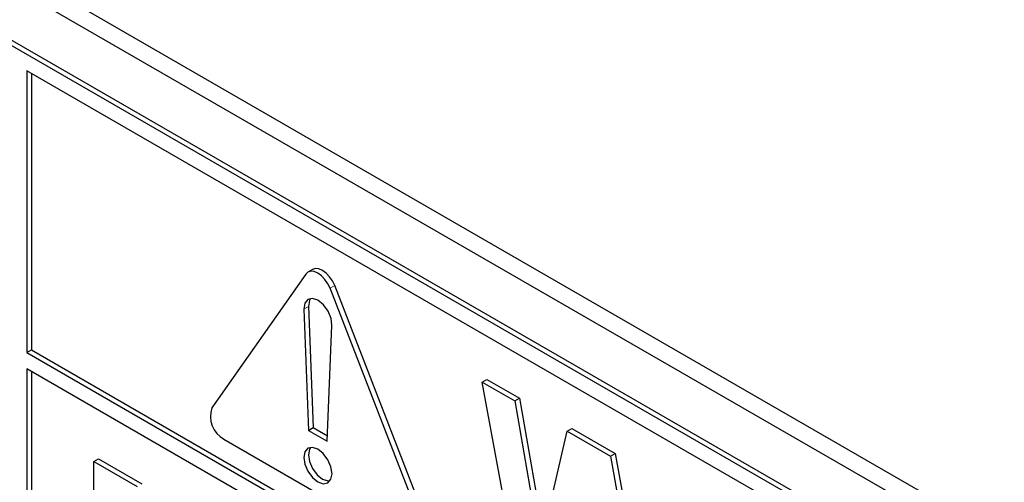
# Paper-space layout 'Blatt4' of a CAD drawing. Header units: millimetres. Extents: x 5 to 418, y 2 to 292.
# Tile 14 of 77: x 90.39 to 97.8, y 162.57 to 166.05. Entities that reach past the tile are written whole.
import ezdxf

# ---------------------------------------------------------------- set-up
doc = ezdxf.new("R2010")
doc.units = ezdxf.units.MM

psp = doc.layouts.new('Blatt4')

# ---------------------------------------------------------------- linework, layer by layer
at = {"color": 7, "linetype": 'Continuous', "lineweight": 25}
for p, q in [((85.987, 168.9571), (103.6647, 158.752)), ((85.8608, 168.8843), (103.7153, 158.5771)), ((103.6269, 158.2199), (85.9492, 168.425)), ((103.5915, 158.1994), (85.9139, 168.4046)), ((90.4393, 165.6696), (90.4393, 163.5468)), ((103.5915, 158.077), (90.4393, 165.6696)), ((90.4747, 165.6492), (90.4747, 163.5672)), ((92.5395, 164.1363), (91.8324, 163.1302)), ((92.5917, 164.1724), (92.5564, 164.1519)), ((93.4657, 162.2282), (92.7586, 164.0507)), ((93.4303, 162.2078), (92.7232, 164.0302)), ((92.5608, 163.8939), (92.596, 162.9809)), ((92.5254, 163.8735), (92.5607, 162.9605)), ((92.7021, 162.8789), (92.7373, 163.7512)), ((90.4393, 163.5468), (90.4747, 163.5672)), ((90.4393, 163.5468), (103.839, 155.8114)), ((90.4747, 163.5672), (103.839, 155.8522)), ((103.839, 155.6889), (90.4393, 163.4243)), ((90.4393, 163.4243), (90.4393, 159.3822)), ((90.4747, 163.4039), (90.4747, 159.4026)), ((93.8688, 163.3223), (93.9042, 163.3427)), ((94.165, 161.7224), (93.8688, 163.3223)), ((93.8688, 163.3223), (94.1127, 163.1815)), ((93.9042, 163.3427), (94.1481, 163.2019)), ((94.1127, 163.1815), (94.1481, 163.2019)), ((94.1127, 163.1815), (94.3051, 162.0889)), ((94.1481, 163.2019), (94.3274, 162.1836)), ((92.5607, 162.9605), (92.596, 162.9809)), ((92.5607, 162.9605), (92.7021, 162.8789)), ((92.596, 162.9809), (92.7037, 162.9188)), ((94.3051, 162.0889), (94.5086, 162.953)), ((94.5086, 162.953), (94.5439, 162.9734)), ((94.5086, 162.953), (94.8333, 162.7655)), ((94.5439, 162.9734), (94.8687, 162.7859)), ((91.9243, 162.8935), (93.3385, 162.0771)), ((94.8333, 162.7655), (94.8687, 162.7859)), ((94.8687, 162.7859), (95.0561, 161.7494)), ((90.9434, 162.7248), (90.9787, 162.7452)), ((90.9434, 161.8266), (90.9434, 162.7248)), ((90.9434, 162.7248), (91.2698, 162.5364)), ((90.9787, 162.7452), (91.3052, 162.5568)), ((94.8333, 162.7655), (95.0348, 161.651))]:
    psp.add_line(p, q, dxfattribs=at)
at = {"color": 7, "linetype": 'Continuous', "lineweight": 18}
for p, q in [((92.7232, 164.0302), (92.7586, 164.0507)), ((92.5254, 163.8735), (92.5608, 163.8939))]:
    psp.add_line(p, q, dxfattribs=at)
at = {"color": 7, "linetype": 'Continuous', "lineweight": 25, "flags": 128}
for points in [[(92.7232, 164.0302), (92.7064, 164.0653), (92.6844, 164.0975), (92.6588, 164.1245), (92.6314, 164.1445), (92.6039, 164.1562), (92.5783, 164.1587), (92.5564, 164.1519), (92.5395, 164.1363)], [(92.7586, 164.0507), (92.7417, 164.0858), (92.7198, 164.1179), (92.6942, 164.1449), (92.6667, 164.1649), (92.6393, 164.1766), (92.6137, 164.1791), (92.5917, 164.1724)], [(92.7373, 163.7512), (92.7307, 163.8035), (92.7081, 163.8582), (92.6731, 163.9064), (92.6314, 163.9404), (92.5897, 163.9546), (92.5547, 163.9468), (92.532, 163.9182), (92.5254, 163.8735)], [(92.5762, 163.9543), (92.5674, 163.9386), (92.5608, 163.8939)], [(92.7374, 162.6339), (92.7294, 162.6855), (92.7064, 162.7385), (92.672, 162.7849), (92.6314, 162.8176), (92.5908, 162.8317), (92.5564, 162.8251), (92.5334, 162.7986), (92.5253, 162.7564), (92.5334, 162.7049), (92.5564, 162.6518), (92.5908, 162.6054), (92.6314, 162.5727), (92.672, 162.5586), (92.7064, 162.5653), (92.7294, 162.5917), (92.7374, 162.6339)], [(92.5762, 162.8316), (92.5687, 162.819), (92.5607, 162.7768), (92.5687, 162.7253), (92.5917, 162.6723), (92.6261, 162.6258), (92.6667, 162.5931), (92.7073, 162.579), (92.7219, 162.5791)]]:
    psp.add_lwpolyline(points, dxfattribs=at)
at = {"color": 7, "linetype": 'Continuous', "lineweight": 25}
psp.add_arc((92.0195, 163.0666), 0.1976, 161.22092, 241.19039, dxfattribs=at)

doc.saveas('drawing.dxf')
